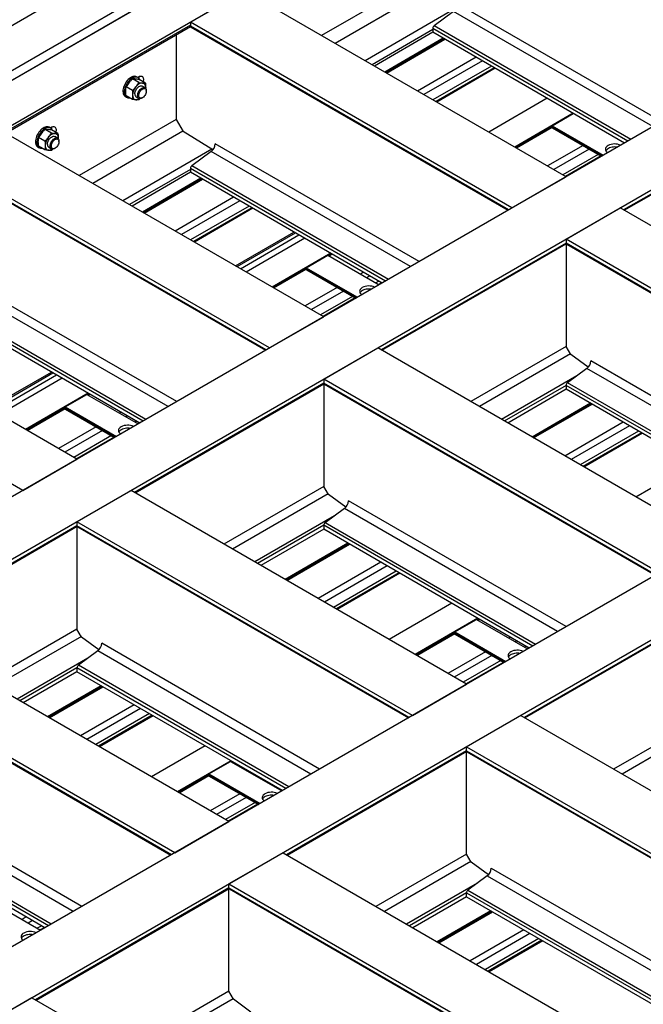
# Model space of a CAD drawing. Header units: millimetres. Extents: x 0 to 25230, y 0 to 17820.
# Tile 55 of 214: x 7394 to 8413, y 10839 to 12447. Entities that reach past the tile are written whole.
import ezdxf

# ---------------------------------------------------------------- set-up
doc = ezdxf.new("R2010")
doc.units = ezdxf.units.MM
doc.linetypes.add('SLD-Sólida', pattern=[0])
doc.layers.add('REFERÊNCIAS', color=9, linetype='SLD-Sólida')

msp = doc.modelspace()

# ---------------------------------------------------------------- linework, layer by layer
at = {"layer": 'REFERÊNCIAS', "linetype": 'SLD-Sólida', "lineweight": 25, "ltscale": 30}
for p, q in [((5298.9, 11235.8), (9852.7, 13864.6)), ((5362.6, 11199), (9916.3, 13827.9)), ((9923.4, 13815.6), (5369.6, 11186.8)), ((9930.7, 13819.6), (5376.9, 11190.8)), ((9994.3, 13782.9), (5440.5, 11154)), ((10519.6, 13479.6), (5965.8, 10850.8)), ((10608, 13428.6), (6054.2, 10799.8)), ((11156, 13112.2), (6602.2, 10483.4)), ((11244.4, 13061.2), (6690.6, 10432.4)), ((8045.9, 12512.8), (7887.5, 12421.3)), ((7673.2, 12442.9), (7761.6, 12494)), ((8286.9, 12190.7), (7761.6, 12494)), ((8057, 12493.6), (7909.7, 12408.5)), ((8104.1, 12464.1), (7958.8, 12380.2)), ((8103, 12460.5), (8071.4, 12437.2)), ((8428.7, 12272.5), (8103, 12460.5)), ((8442.8, 12280.7), (8109.6, 12473.1)), ((7673.2, 12438.4), (7369.5, 12263.1)), ((7371.9, 12261.8), (7673.3, 12435.8)), ((7673.2, 12442.9), (7673.2, 12436.5)), ((8198.5, 12139.7), (7673.2, 12442.9)), ((8192.9, 12136.5), (7673.2, 12436.5)), ((7674, 12434.9), (8191.9, 12135.9)), ((8069.2, 12431.1), (7969.9, 12373.7)), ((8069.2, 12433), (8069.2, 12426.6)), ((8387.9, 12249), (8069.2, 12433)), ((8392.6, 12251.7), (8071.4, 12437.2)), ((7650, 12422.3), (7650, 12284.2)), ((8069.2, 12426.6), (7973.8, 12371.5)), ((8086.2, 12416.8), (7990.8, 12361.7)), ((8087.8, 12415.8), (7992.4, 12360.7)), ((7993.4, 12360.1), (8088.8, 12415.2)), ((8382.3, 12245.8), (8069.2, 12426.6)), ((8139.8, 12385.8), (8044.4, 12330.7)), ((8150.1, 12379.9), (8054.7, 12324.8)), ((8164.8, 12371.4), (8069.4, 12316.3)), ((8169.4, 12368.7), (8074, 12313.6)), ((8171.1, 12367.8), (8075.6, 12312.7)), ((7589, 12344.5), (7578.6, 12350.5)), ((7587.4, 12352.6), (7585.3, 12353.8)), ((7588.7, 12354.1), (7586.7, 12353)), ((7599.6, 12343.5), (7589.2, 12349.5)), ((7589.5, 12353.7), (7589.5, 12353.7)), ((7578.4, 12331.3), (7568, 12337.3)), ((7599, 12336.1), (7594.4, 12338.7)), ((7600, 12335.2), (7600.1, 12336.2)), ((7600.1, 12336.2), (7600, 12335.1)), ((7566.8, 12321.8), (7568.9, 12320.6)), ((7578.4, 12317.1), (7568, 12323.1)), ((7584.4, 12321.4), (7589, 12318.7)), ((7591.2, 12318.4), (7589, 12316.2)), ((7594, 12319.2), (7594.9, 12319.8)), ((7601.1, 12330.5), (7601.1, 12331.5)), ((8255.9, 12318.8), (8160.5, 12263.7)), ((8682.9, 12310.8), (8380.9, 12136.5)), ((8381.9, 12135.9), (8683.1, 12309.7)), ((7650, 12284.2), (7491.5, 12192.7)), ((7650, 12284.2), (7661.3, 12264.6)), ((8298.3, 12294.3), (8202.9, 12239.2)), ((8264, 12274.1), (8298.7, 12294.1)), ((7446.2, 12262), (7435.8, 12268.1)), ((7444.6, 12270.2), (7442.5, 12271.4)), ((7446, 12271.7), (7443.9, 12270.6)), ((7446.7, 12271.3), (7446.7, 12271.3)), ((8264, 12272.6), (8204.5, 12238.3)), ((8205.6, 12237.7), (8264.1, 12271.5)), ((8264, 12274.1), (8347.7, 12225.8)), ((8264, 12274.1), (8264, 12272.1)), ((8264, 12272.1), (8345.9, 12224.8)), ((8264.7, 12270.5), (8344.9, 12224.2)), ((7890.9, 11962.1), (7365.6, 12265.4)), ((7435.6, 12248.8), (7425.2, 12254.9)), ((7456.8, 12261.1), (7446.4, 12267.1)), ((7456.3, 12253.6), (7451.7, 12256.3)), ((7457.2, 12252.8), (7457.3, 12253.8)), ((7457.3, 12253.8), (7457.2, 12252.7)), ((7661, 12265), (7513.7, 12179.9)), ((7709.7, 12234.5), (7661.3, 12264.6)), ((8276.1, 12263.9), (8344.9, 12224.2)), ((7424, 12239.4), (7426.1, 12238.1)), ((7435.6, 12234.7), (7425.2, 12240.7)), ((7441.7, 12239), (7446.3, 12236.3)), ((7448.4, 12236), (7446.2, 12233.7)), ((7451.3, 12236.8), (7452.1, 12237.3)), ((7458.3, 12248), (7458.3, 12249.1)), ((7708.2, 12235.5), (7562.8, 12151.6)), ((8046.8, 12052.1), (7713.6, 12244.5)), ((8314.5, 12241.7), (8256.5, 12208.3)), ((8324.8, 12235.8), (8266.8, 12202.3)), ((7707, 12231.9), (7675.4, 12208.6)), ((8032.7, 12043.9), (7707, 12231.9)), ((8339.5, 12227.3), (8281.6, 12193.8)), ((8344.1, 12224.6), (8286.1, 12191.2)), ((7802.5, 11911.1), (7277.2, 12214.3)), ((7797, 11907.9), (7277.2, 12207.9)), ((7278, 12206.3), (7795.9, 11907.3)), ((7673.2, 12204.4), (7673.2, 12198)), ((7992, 12020.4), (7673.2, 12204.4)), ((7996.6, 12023.1), (7675.4, 12208.6)), ((7673.2, 12202.5), (7573.9, 12145.2)), ((7673.2, 12198), (7577.8, 12142.9)), ((7690.2, 12188.2), (7594.8, 12133.1)), ((7691.8, 12187.2), (7596.4, 12132.1)), ((7986.4, 12017.2), (7673.2, 12198)), ((8198.5, 12139.7), (8286.9, 12190.7)), ((7597.4, 12131.5), (7692.9, 12186.6)), ((7743.8, 12157.2), (7648.4, 12102.1)), ((7754.1, 12151.3), (7658.7, 12096.2)), ((7768.9, 12142.8), (7673.4, 12087.7)), ((7773.5, 12140.1), (7678, 12085)), ((7775.1, 12139.2), (7679.6, 12084.1)), ((8286.9, 12088.7), (8375.3, 12139.7)), ((8923.3, 11823.3), (8375.3, 12139.7)), ((7746.8, 12045.3), (7842.2, 12100.4)), ((7749.3, 12043.9), (7844.7, 12099)), ((7754.9, 12040.6), (7850.4, 12095.7)), ((7859.9, 12090.2), (7764.5, 12035.1)), ((8286.9, 12082.2), (7984.9, 11907.9)), ((7986, 11907.3), (8287.1, 12081.1)), ((8286.9, 12088.7), (8286.9, 12082.2)), ((8834.9, 11772.3), (8286.9, 12088.7)), ((8829.3, 11769.1), (8286.9, 12082.2)), ((8286.9, 12081), (8286.9, 11913.5)), ((8287.7, 12080.6), (8828.3, 11768.5)), ((7902.3, 12065.7), (7806.9, 12010.6)), ((7862.4, 12042.2), (7897.7, 12062.6)), ((7897.7, 12062.6), (7981.4, 12014.3)), ((7904, 12064.8), (7899, 12061.9)), ((7900.1, 12061.3), (7905, 12064.2)), ((7862.4, 12042.2), (7946.1, 11993.9)), ((7862.4, 12042.2), (7862.4, 12040.2)), ((7487.9, 11729.4), (6962.6, 12032.7)), ((7862.4, 12040.8), (7808.5, 12009.7)), ((7809.6, 12009.1), (7862.4, 12039.6)), ((7862.4, 12040.2), (7944.3, 11992.9)), ((7863.1, 12038.6), (7943.3, 11992.3)), ((7874.4, 12032.1), (7943.3, 11992.3)), ((7956, 12034.7), (7951, 12031.9)), ((7966.3, 12028.8), (7961.3, 12025.9)), ((7650.8, 11823.5), (7317.6, 12015.9)), ((7981, 12020.3), (7976, 12017.4)), ((7985.6, 12017.7), (7980.6, 12014.8)), ((7636.7, 11815.3), (7311, 12003.3)), ((7912.9, 12009.9), (7860.5, 11979.7)), ((7923.2, 12003.9), (7870.9, 11973.7)), ((7937.9, 11995.4), (7885.6, 11965.2)), ((7399.5, 11678.4), (6874.2, 11981.7)), ((7600.6, 11794.5), (7279.4, 11980)), ((7942.5, 11992.8), (7890.2, 11962.6)), ((7596, 11791.8), (7277.2, 11975.8)), ((7590.4, 11788.6), (7277.2, 11969.4)), ((7802.5, 11911.1), (7890.9, 11962.1)), ((7890.9, 11860.1), (7979.3, 11911.1)), ((8527.3, 11594.7), (7979.3, 11911.1)), ((8286.9, 11913.5), (8131, 11823.5)), ((8294, 11901.3), (8145.2, 11815.3)), ((8294.5, 11900.4), (8286.9, 11913.5)), ((8322.8, 11879.6), (8294.5, 11900.4)), ((8683.2, 11684.7), (8327.3, 11890.2)), ((7343.7, 11812.6), (7446.2, 11871.8)), ((7346.2, 11811.2), (7448.7, 11870.4)), ((7351.9, 11808), (7454.4, 11867.1)), ((8304.5, 11865.7), (8181.2, 11794.5)), ((8320.7, 11877.7), (8289.1, 11854.3)), ((8669.1, 11676.6), (8320.7, 11877.7)), ((7463.9, 11861.6), (7361.4, 11802.4)), ((7890.9, 11853.6), (7581.9, 11675.2)), ((7582.9, 11674.6), (7891.2, 11852.5)), ((7890.9, 11860.1), (7890.9, 11853.6)), ((8438.9, 11543.7), (7890.9, 11860.1)), ((8433.4, 11540.5), (7890.9, 11853.6)), ((7890.9, 11852.4), (7890.9, 11684.9)), ((7891.7, 11852), (8432.3, 11539.9)), ((8286.9, 11850.1), (8185.9, 11791.8)), ((8286.9, 11850.1), (8286.9, 11843.7)), ((8628.3, 11653), (8286.9, 11850.1)), ((8633, 11655.7), (8289.1, 11854.3)), ((7506.4, 11837.1), (7403.9, 11777.9)), ((7468.5, 11814.9), (7503.9, 11835.3)), ((7503.9, 11835.3), (7587.6, 11787)), ((7508, 11836.2), (7505.2, 11834.5)), ((7506.2, 11833.9), (7509, 11835.6)), ((8286.9, 11843.7), (8191.5, 11788.6)), ((8622.8, 11649.8), (8286.9, 11843.7)), ((8326.6, 11820.8), (8231.2, 11765.7)), ((8328.2, 11819.8), (8232.8, 11764.8)), ((8233.8, 11764.2), (8329.3, 11819.2)), ((7468.5, 11813.4), (7405.5, 11777)), ((7406.5, 11776.4), (7468.6, 11812.2)), ((7468.5, 11814.9), (7552.2, 11766.6)), ((7468.5, 11814.9), (7468.5, 11812.8)), ((7468.5, 11812.8), (7550.4, 11765.5)), ((7469.3, 11811.2), (7549.4, 11765)), ((7480.6, 11804.7), (7549.4, 11764.9)), ((7560, 11806.2), (7557.2, 11804.5)), ((7570.3, 11800.2), (7567.5, 11798.6)), ((7585, 11791.7), (7582.2, 11790.1)), ((7589.6, 11789.1), (7586.8, 11787.4)), ((8380.2, 11789.8), (8284.8, 11734.7)), ((7519, 11782.5), (7457.5, 11747)), ((7529.3, 11776.5), (7467.8, 11741)), ((8390.5, 11783.9), (8295.1, 11728.8)), ((8405.3, 11775.4), (8309.8, 11720.3)), ((8409.8, 11772.7), (8314.4, 11717.6)), ((8411.5, 11771.8), (8316, 11716.7)), ((7544, 11768), (7482.5, 11732.5)), ((7548.6, 11765.4), (7487.1, 11729.9)), ((7399.5, 11678.4), (7487.9, 11729.4)), ((8496.3, 11722.8), (8400.9, 11667.7)), ((7487.9, 11627.4), (7576.3, 11678.4)), ((8124.3, 11362.1), (7576.3, 11678.4)), ((7890.9, 11684.9), (7728, 11590.8)), ((7898, 11672.7), (7742.1, 11582.7)), ((7898.5, 11671.8), (7890.9, 11684.9)), ((7926.9, 11651), (7898.5, 11671.8)), ((8287.2, 11456.1), (7931.3, 11661.6)), ((7924.7, 11649.1), (7893.1, 11625.7)), ((8273.1, 11448), (7924.7, 11649.1)), ((7487.9, 11627.4), (7487.9, 11620.9)), ((8035.9, 11311), (7487.9, 11627.4)), ((7908.6, 11637.1), (7778.2, 11561.8)), ((8237, 11427.1), (7893.1, 11625.7)), ((7487.9, 11620.9), (7193.7, 11451.1)), ((7194.7, 11450.5), (7488.1, 11619.9)), ((8030.3, 11307.8), (7487.9, 11620.9)), ((7487.9, 11619.7), (7487.9, 11452.2)), ((7488.6, 11619.3), (8029.3, 11307.2)), ((7890.9, 11621.6), (7782.9, 11559.2)), ((7890.9, 11615.1), (7788.4, 11555.9)), ((7890.9, 11621.6), (7890.9, 11615.1)), ((8232.4, 11424.4), (7890.9, 11621.6)), ((8226.8, 11421.2), (7890.9, 11615.1)), ((7930.6, 11592.2), (7828.1, 11533)), ((7932.2, 11591.3), (7829.7, 11532.1)), ((7830.8, 11531.5), (7933.3, 11590.7)), ((7984.3, 11561.2), (7881.8, 11502.1)), ((7994.6, 11555.3), (7892.1, 11496.1)), ((8009.3, 11546.8), (7906.8, 11487.6)), ((8013.9, 11544.1), (7911.4, 11485)), ((8015.5, 11543.2), (7913, 11484)), ((8100.3, 11494.2), (7997.8, 11435.1)), ((8527.3, 11486.2), (8218.3, 11307.8)), ((8219.3, 11307.2), (8527.6, 11485.2)), ((8142.8, 11469.7), (8040.3, 11410.6)), ((8104.9, 11447.5), (8140.3, 11467.9)), ((8140.3, 11467.9), (8223.9, 11419.6)), ((8144.4, 11468.8), (8141.5, 11467.2)), ((8142.6, 11466.6), (8145.4, 11468.2)), ((7736.1, 11137.9), (7188.1, 11454.3)), ((7487.9, 11452.2), (7339.8, 11366.7)), ((7495.4, 11439.1), (7487.9, 11452.2)), ((8104.9, 11447.5), (8188.6, 11399.2)), ((8104.9, 11447.5), (8104.9, 11445.4)), ((7495, 11440), (7353.9, 11358.6)), ((7523.8, 11418.3), (7495.4, 11439.1)), ((8104.9, 11446), (8041.9, 11409.6)), ((8042.9, 11409), (8105, 11444.8)), ((8104.9, 11445.4), (8186.8, 11398.2)), ((8105.6, 11443.8), (8185.8, 11397.6)), ((8117, 11437.3), (8185.8, 11397.6)), ((8196.4, 11438.8), (8193.6, 11437.1)), ((8206.7, 11432.8), (8203.9, 11431.2)), ((7521.7, 11416.4), (7490.1, 11393)), ((7870, 11215.3), (7521.7, 11416.4)), ((7884.2, 11223.4), (7528.3, 11428.9)), ((8221.4, 11424.3), (8218.6, 11422.7)), ((8226, 11421.7), (8223.2, 11420)), ((7647.7, 11086.9), (7099.7, 11403.3)), ((7505.5, 11404.4), (7390, 11337.7)), ((8155.4, 11415.1), (8093.9, 11379.6)), ((8165.7, 11409.2), (8104.2, 11373.6)), ((8180.4, 11400.7), (8118.9, 11365.2)), ((7642.1, 11083.7), (7099.7, 11396.8)), ((7100.4, 11395.2), (7641.1, 11083.1)), ((7487.9, 11388.9), (7394.6, 11335.1)), ((7487.9, 11388.9), (7487.9, 11382.4)), ((7829.3, 11191.8), (7487.9, 11388.9)), ((7834, 11194.5), (7490.1, 11393)), ((8185, 11398), (8123.5, 11362.5)), ((7487.9, 11382.4), (7400.2, 11331.8)), ((7823.7, 11188.5), (7487.9, 11382.4)), ((7527.6, 11359.5), (7439.9, 11308.9)), ((7529.2, 11358.6), (7441.5, 11308)), ((7442.6, 11307.4), (7530.2, 11358)), ((8035.9, 11311), (8124.3, 11362.1)), ((7581.2, 11328.6), (7493.6, 11278)), ((7591.5, 11322.6), (7503.9, 11272)), ((7606.2, 11314.1), (7518.6, 11263.5)), ((7610.8, 11311.5), (7523.2, 11260.9)), ((7612.4, 11310.5), (7524.8, 11259.9)), ((8212.7, 11311), (8124.3, 11260)), ((8212.7, 11311), (8850, 10943.1)), ((8527.3, 11317.5), (8364.4, 11223.4)), ((8534.4, 11305.3), (8378.5, 11215.3)), ((7697.3, 11261.5), (7609.6, 11210.9)), ((8124.3, 11253.5), (8124.3, 11260)), ((8124.3, 11260), (8761.6, 10892.1)), ((8124.3, 11253.5), (7830.1, 11083.7)), ((7831.1, 11083.1), (8124.5, 11252.5)), ((8124.3, 11253.5), (8699.5, 10921.5)), ((8124.3, 11084.8), (8124.3, 11252.3)), ((8125, 11251.9), (8698.4, 10920.9)), ((7739.7, 11237.1), (7652.1, 11186.5)), ((7703.3, 11215.6), (7738.6, 11236)), ((7738.6, 11236), (7822.3, 11187.7)), ((7741.3, 11236.1), (7739.9, 11235.3)), ((7741, 11234.7), (7742.4, 11235.5)), ((7703.3, 11214.2), (7653.7, 11185.5)), ((7654.7, 11184.9), (7703.3, 11213)), ((7703.3, 11215.6), (7787, 11167.3)), ((7703.3, 11215.6), (7703.3, 11213.6)), ((7703.3, 11213.6), (7785.2, 11166.3)), ((7704, 11212), (7784.2, 11165.7)), ((7481.8, 10991.2), (7133.5, 11192.3)), ((7496, 10999.3), (7140.1, 11204.8)), ((7715.3, 11205.4), (7784.2, 11165.7)), ((7793.3, 11206.1), (7791.9, 11205.3)), ((7803.6, 11200.1), (7802.2, 11199.3)), ((7818.4, 11191.6), (7816.9, 11190.8)), ((7753.8, 11183.2), (7705.7, 11155.5)), ((7764.1, 11177.3), (7716, 11149.5)), ((7822.9, 11189), (7821.5, 11188.2)), ((7441.1, 10967.7), (7099.7, 11164.8)), ((7435.5, 10964.4), (7099.7, 11158.3)), ((7445.8, 10970.4), (7101.9, 11168.9)), ((7778.8, 11168.8), (7730.7, 11141)), ((7783.4, 11166.2), (7735.3, 11138.4)), ((7647.7, 11086.9), (7736.1, 11137.9)), ((7824.5, 11086.9), (7736.1, 11035.9)), ((7824.5, 11086.9), (8461.8, 10719)), ((8124.3, 11084.8), (7976.2, 10999.3)), ((8131.8, 11071.7), (8124.3, 11084.8)), ((8131.4, 11072.6), (7990.3, 10991.2)), ((8160.2, 11050.9), (8131.8, 11071.7)), ((8164.7, 11061.5), (8553.4, 10837.1)), ((8158.1, 11049), (8126.5, 11025.6)), ((8158.1, 11049), (8539.2, 10829)), ((7736.1, 11029.4), (7419.9, 10846.9)), ((7736.1, 11029.4), (7736.1, 11035.9)), ((7736.1, 11035.9), (8373.4, 10668)), ((7736.1, 11029.4), (8311.3, 10697.4)), ((8141.9, 11037.1), (8026.4, 10970.4)), ((7421, 10846.3), (7736.3, 11028.4)), ((7736.1, 10860.7), (7736.1, 11028.2)), ((7736.8, 11027.8), (8310.2, 10696.8)), ((8124.3, 11021.5), (8031, 10967.7)), ((8124.3, 11015), (8036.6, 10964.4)), ((8124.3, 11015), (8124.3, 11021.5)), ((8124.3, 11021.5), (8498.5, 10805.5)), ((8124.3, 11015), (8492.9, 10802.2)), ((8126.5, 11025.6), (8503.1, 10808.2)), ((7344.8, 11008.7), (7428.5, 10960.4)), ((7405.1, 10982), (7398.1, 10977.9)), ((8164, 10992.1), (8076.3, 10941.5)), ((8165.6, 10991.2), (8077.9, 10940.6)), ((8079, 10940), (8166.6, 10990.6)), ((7415.4, 10976), (7408.4, 10972)), ((7430.2, 10967.5), (7423.1, 10963.5)), ((7434.7, 10964.9), (7427.7, 10960.8)), ((8217.6, 10961.2), (8130, 10910.6)), ((8227.9, 10955.2), (8140.3, 10904.6)), ((8242.6, 10946.7), (8155, 10896.1)), ((8247.2, 10944.1), (8159.6, 10893.5)), ((8248.8, 10943.1), (8161.2, 10892.5)), ((7736.1, 10860.7), (7566.1, 10762.6)), ((7743.6, 10847.6), (7736.1, 10860.7)), ((7414.3, 10850.2), (7326, 10799.1)), ((7414.3, 10850.2), (8051.7, 10482.2)), ((7743.2, 10848.5), (7580.2, 10754.4)), ((7772, 10826.8), (7743.6, 10847.6))]:
    msp.add_line(p, q, dxfattribs=at)
at = {"layer": 'REFERÊNCIAS', "linetype": 'SLD-Sólida', "lineweight": 25, "ltscale": 30, "flags": 128}
for points in [[(7585.3, 12353.8), (7585.2, 12353.9), (7583.8, 12354.5), (7582.3, 12354.7), (7580.6, 12354.6), (7578.9, 12354.2), (7577, 12353.5), (7575.2, 12352.4), (7573.4, 12351.1), (7571.7, 12349.5), (7570, 12347.7), (7568.4, 12345.7), (7567, 12343.6), (7565.8, 12341.3), (7564.7, 12339), (7563.9, 12336.6)], [(7590.4, 12348.8), (7590.3, 12349.2), (7589.5, 12350.6), (7588.5, 12351.8), (7587.3, 12352.7), (7585.9, 12353.2), (7584.4, 12353.5), (7582.7, 12353.4), (7581, 12353), (7579.2, 12352.2), (7577.3, 12351.2), (7575.5, 12349.9), (7573.8, 12348.3), (7572.1, 12346.5), (7570.5, 12344.5), (7569.1, 12342.4), (7567.9, 12340.1), (7566.9, 12337.8), (7566.1, 12335.4)], [(7588.7, 12354.1), (7590.2, 12354.8), (7591.6, 12355.2), (7592.8, 12355.2), (7594, 12354.8), (7594.9, 12354.2), (7595.7, 12353.2), (7596.2, 12351.9), (7596.5, 12350.5), (7596.5, 12348.8), (7596.2, 12347), (7595.9, 12345.7)], [(7589, 12351.3), (7589.3, 12353), (7589.3, 12354.4)], [(7589, 12351.3), (7589.2, 12353), (7589.2, 12354.4)], [(7563.9, 12336.6), (7563.4, 12334.3), (7563, 12332), (7562.9, 12329.9), (7563.1, 12327.9), (7563.5, 12326.1), (7564.2, 12324.5), (7565.1, 12323.2), (7566.2, 12322.2), (7566.8, 12321.8)], [(7566.1, 12335.4), (7565.5, 12333.1), (7565.1, 12330.8), (7565.1, 12328.7), (7565.2, 12326.7), (7565.7, 12324.9), (7566.3, 12323.3), (7567.2, 12322), (7568.3, 12320.9), (7569.6, 12320.2), (7571.1, 12319.8), (7572.7, 12319.7), (7573.7, 12319.8)], [(7582.4, 12326), (7582.5, 12327.6), (7582.9, 12329.3), (7583.5, 12331), (7584.3, 12332.7), (7585.3, 12334.3), (7586.5, 12335.8), (7587.8, 12337), (7589.1, 12338), (7590.5, 12338.7), (7591.8, 12339.1), (7593, 12339.2), (7594.1, 12338.9), (7594.4, 12338.7)], [(7594.8, 12343.7), (7593.5, 12343.7), (7592.2, 12343.5), (7590.8, 12343), (7589.4, 12342.3), (7588.1, 12341.4), (7586.7, 12340.3), (7585.4, 12339), (7584.1, 12337.6)], [(7587, 12323.3), (7587.1, 12324.9), (7587.5, 12326.7), (7588.1, 12328.4), (7588.9, 12330.1), (7589.9, 12331.7), (7591.1, 12333.1), (7592.4, 12334.4), (7593.7, 12335.4), (7595.1, 12336.1), (7596.4, 12336.5), (7597.6, 12336.5), (7598.7, 12336.3), (7599.6, 12335.7), (7600.3, 12334.8), (7600.8, 12333.6), (7601.1, 12332.2), (7601.1, 12331.5)], [(7588.7, 12323.3), (7588.9, 12324.8), (7589.2, 12326.4), (7589.9, 12328), (7590.7, 12329.6), (7591.7, 12331.1), (7592.8, 12332.4), (7594, 12333.4), (7595.2, 12334.2), (7596.5, 12334.7), (7597.7, 12334.9), (7598.7, 12334.7), (7599.6, 12334.3), (7600.3, 12333.5), (7600.8, 12332.4), (7601.1, 12331.2), (7601.1, 12329.7), (7600.8, 12328.2), (7600.3, 12326.6), (7599.6, 12325), (7598.7, 12323.4), (7597.7, 12322.1), (7596.5, 12320.9), (7595.2, 12319.9), (7594, 12319.3), (7592.8, 12319), (7591.7, 12318.9), (7590.7, 12319.3), (7589.9, 12319.9), (7589.2, 12320.8), (7588.9, 12322), (7588.7, 12323.3)], [(7600.1, 12336.2), (7600, 12337.7), (7599.7, 12339.1), (7599.2, 12340.4), (7598.6, 12341.5), (7597.9, 12342.4), (7596.9, 12343.1), (7595.9, 12343.5), (7594.8, 12343.7)], [(7578.8, 12323.9), (7578.9, 12322.4), (7579.2, 12321), (7579.7, 12319.7), (7580.3, 12318.6), (7581, 12317.7), (7581.9, 12317.1), (7583, 12316.6), (7584.1, 12316.4)], [(7594, 12319.2), (7593.7, 12319.1), (7592.4, 12318.5), (7591.1, 12318.3), (7589.9, 12318.4), (7588.9, 12318.8), (7588.1, 12319.6), (7587.5, 12320.6), (7587.1, 12321.9), (7587, 12323.3)], [(7442.5, 12271.4), (7442.4, 12271.5), (7441, 12272), (7439.5, 12272.3), (7437.8, 12272.2), (7436.1, 12271.8), (7434.3, 12271), (7432.4, 12270), (7430.6, 12268.7), (7428.9, 12267.1), (7427.2, 12265.3), (7425.6, 12263.3), (7424.2, 12261.2), (7423, 12258.9), (7422, 12256.6), (7421.1, 12254.2)], [(7447.7, 12266.4), (7447.5, 12266.7), (7446.7, 12268.2), (7445.7, 12269.3), (7444.5, 12270.2), (7443.1, 12270.8), (7441.6, 12271), (7439.9, 12271), (7438.2, 12270.5), (7436.4, 12269.8), (7434.6, 12268.8), (7432.7, 12267.5), (7431, 12265.9), (7429.3, 12264.1), (7427.8, 12262.1), (7426.3, 12259.9), (7425.1, 12257.7), (7424.1, 12255.3), (7423.3, 12253)], [(7446, 12271.7), (7447.4, 12272.4), (7448.8, 12272.7), (7450, 12272.7), (7451.2, 12272.4), (7452.2, 12271.7), (7452.9, 12270.8), (7453.4, 12269.5), (7453.7, 12268), (7453.7, 12266.4), (7453.4, 12264.6), (7453.1, 12263.2)], [(7446.2, 12268.8), (7446.5, 12270.6), (7446.5, 12272)], [(7446.2, 12268.9), (7446.4, 12270.6), (7446.4, 12272)], [(7421.1, 12254.2), (7420.6, 12251.9), (7420.2, 12249.6), (7420.1, 12247.4), (7420.3, 12245.5), (7420.7, 12243.6), (7421.4, 12242.1), (7422.3, 12240.8), (7423.4, 12239.7), (7424, 12239.4)], [(7423.3, 12253), (7422.7, 12250.6), (7422.3, 12248.4), (7422.3, 12246.2), (7422.4, 12244.2), (7422.9, 12242.4), (7423.5, 12240.8), (7424.4, 12239.5), (7425.5, 12238.5), (7426.8, 12237.8), (7428.3, 12237.4), (7429.9, 12237.3), (7430.9, 12237.4)], [(7439.6, 12243.5), (7439.7, 12245.2), (7440.1, 12246.9), (7440.7, 12248.6), (7441.5, 12250.3), (7442.6, 12251.9), (7443.7, 12253.4), (7445, 12254.6), (7446.3, 12255.6), (7447.7, 12256.3), (7449, 12256.7), (7450.2, 12256.7), (7451.3, 12256.5), (7451.7, 12256.3)], [(7452, 12261.3), (7450.7, 12261.3), (7449.4, 12261), (7448, 12260.6), (7446.7, 12259.9), (7445.3, 12259), (7443.9, 12257.9), (7442.6, 12256.6), (7441.4, 12255.2)], [(7444.2, 12240.9), (7444.3, 12242.5), (7444.7, 12244.2), (7445.3, 12246), (7446.1, 12247.7), (7447.2, 12249.3), (7448.3, 12250.7), (7449.6, 12252), (7450.9, 12252.9), (7452.3, 12253.6), (7453.6, 12254), (7454.8, 12254.1), (7455.9, 12253.8), (7456.8, 12253.2), (7457.5, 12252.3), (7458, 12251.2), (7458.3, 12249.8), (7458.3, 12249.1)], [(7446, 12240.9), (7446.1, 12242.4), (7446.5, 12244), (7447.1, 12245.6), (7447.9, 12247.2), (7448.9, 12248.6), (7450, 12249.9), (7451.2, 12251), (7452.5, 12251.8), (7453.7, 12252.3), (7454.9, 12252.5), (7455.9, 12252.3), (7456.8, 12251.8), (7457.5, 12251.1), (7458, 12250), (7458.3, 12248.7), (7458.3, 12247.3), (7458, 12245.7), (7457.5, 12244.1), (7456.8, 12242.5), (7455.9, 12241), (7454.9, 12239.6), (7453.7, 12238.4), (7452.5, 12237.5), (7451.2, 12236.9), (7450, 12236.5), (7448.9, 12236.5), (7447.9, 12236.8), (7447.1, 12237.5), (7446.5, 12238.4), (7446.1, 12239.5), (7446, 12240.9)], [(7457.3, 12253.8), (7457.2, 12255.3), (7456.9, 12256.7), (7456.5, 12258), (7455.8, 12259.1), (7455.1, 12259.9), (7454.2, 12260.6), (7453.1, 12261.1), (7452, 12261.3)], [(8276.1, 12263.9), (8276.1, 12263.9), (8276, 12264)], [(7436.1, 12241.5), (7436.1, 12240), (7436.4, 12238.5), (7436.9, 12237.3), (7437.5, 12236.2), (7438.2, 12235.3), (7439.2, 12234.6), (7440.2, 12234.2), (7441.4, 12234)], [(7451.3, 12236.8), (7450.9, 12236.6), (7449.6, 12236.1), (7448.3, 12235.9), (7447.2, 12236), (7446.1, 12236.4), (7445.3, 12237.1), (7444.7, 12238.2), (7444.3, 12239.4), (7444.2, 12240.9)], [(8355.6, 12241.6), (8354.1, 12240.6), (8352.9, 12239.5), (8352, 12238.3), (8351.4, 12237), (8351.2, 12235.7), (8351.3, 12234.4), (8351.8, 12233.1), (8352.6, 12231.8), (8353.8, 12230.7), (8354.8, 12229.9)], [(8370.4, 12238.9), (8368.8, 12239.2), (8366.5, 12239.3), (8364.2, 12239.2), (8361.9, 12238.9), (8359.8, 12238.5), (8357.8, 12237.8), (8356, 12237), (8354.4, 12236), (8353.2, 12234.9), (8352.2, 12233.7), (8351.8, 12233.1)], [(7874.4, 12032.1), (7874.4, 12032.1), (7874.3, 12032.1)], [(7954, 12009.8), (7952.5, 12008.8), (7951.3, 12007.7), (7950.4, 12006.4), (7949.8, 12005.1), (7949.6, 12003.8), (7949.7, 12002.5), (7950.2, 12001.2), (7951, 12000), (7952.1, 11998.8), (7953.2, 11998)], [(7968.8, 12007.1), (7967.1, 12007.3), (7964.9, 12007.4), (7962.6, 12007.3), (7960.3, 12007.1), (7958.2, 12006.6), (7956.2, 12005.9), (7954.4, 12005.1), (7952.8, 12004.1), (7951.5, 12003), (7950.5, 12001.8), (7950.2, 12001.2)], [(7480.6, 11804.7), (7480.6, 11804.7), (7480.5, 11804.7)], [(7560.1, 11782.4), (7558.6, 11781.4), (7557.4, 11780.3), (7556.5, 11779.1), (7555.9, 11777.8), (7555.7, 11776.5), (7555.8, 11775.1), (7556.3, 11773.8), (7557.1, 11772.6), (7558.3, 11771.4), (7559.3, 11770.7)], [(7574.9, 11779.7), (7573.3, 11779.9), (7571, 11780), (7568.7, 11780), (7566.5, 11779.7), (7564.3, 11779.2), (7562.3, 11778.6), (7560.5, 11777.7), (7559, 11776.8), (7557.7, 11775.7), (7556.7, 11774.5), (7556.3, 11773.8)], [(8117, 11437.3), (8117, 11437.3), (8116.9, 11437.4)], [(8196.5, 11415), (8195, 11414), (8193.8, 11412.9), (8192.9, 11411.7), (8192.3, 11410.4), (8192.1, 11409.1), (8192.2, 11407.7), (8192.7, 11406.5), (8193.5, 11405.2), (8194.7, 11404.1), (8195.7, 11403.3)], [(8211.3, 11412.3), (8209.7, 11412.5), (8207.4, 11412.7), (8205.1, 11412.6), (8202.8, 11412.3), (8200.7, 11411.8), (8198.7, 11411.2), (8196.9, 11410.4), (8195.3, 11409.4), (8194.1, 11408.3), (8193.1, 11407.1), (8192.7, 11406.5)], [(7715.3, 11205.4), (7715.3, 11205.4), (7715.2, 11205.5)], [(7794.9, 11183.2), (7793.4, 11182.2), (7792.2, 11181), (7791.3, 11179.8), (7790.7, 11178.5), (7790.5, 11177.2), (7790.6, 11175.9), (7791.1, 11174.6), (7791.9, 11173.4), (7793, 11172.2), (7794.1, 11171.4)], [(7809.7, 11180.5), (7808, 11180.7), (7805.8, 11180.8), (7803.5, 11180.7), (7801.2, 11180.5), (7799.1, 11180), (7797.1, 11179.3), (7795.3, 11178.5), (7793.7, 11177.5), (7792.4, 11176.4), (7791.4, 11175.2), (7791.1, 11174.6)], [(7401, 10955.8), (7399.5, 10954.8), (7398.3, 10953.7), (7397.4, 10952.4), (7396.8, 10951.2), (7396.6, 10949.8), (7396.7, 10948.5), (7397.2, 10947.2), (7398, 10946), (7399.2, 10944.8), (7400.2, 10944.1)], [(7415.8, 10953.1), (7414.2, 10953.3), (7411.9, 10953.4), (7409.6, 10953.4), (7407.4, 10953.1), (7405.2, 10952.6), (7403.2, 10952), (7401.4, 10951.1), (7399.9, 10950.2), (7398.6, 10949.1), (7397.6, 10947.9), (7397.2, 10947.2)]]:
    msp.add_lwpolyline(points, dxfattribs=at)
at = {"layer": 'REFERÊNCIAS', "linetype": 'SLD-Sólida', "lineweight": 25, "ltscale": 900}
for centre, radius, start, end in [((7674.9, 12436.3), 1.74, 173.3167, 235.3712), ((8074.7, 12432.7), 5.56, 127.4869, 177.1256), ((7577.2, 12353.7), 12.3, 347.4519, 3.566), ((7576.7, 12353.9), 12.8, 347.493, 359.4996), ((7601.8, 12322.9), 23, 140.2279, 177.3607), ((7587.3, 12325.5), 4.95, 173.8709, 234.8169), ((7584.3, 12326.5), 10.1, 268.9572, 306.0513), ((7434.4, 12271.3), 12.3, 347.4519, 3.566), ((7433.9, 12271.4), 12.8, 347.493, 359.4996), ((8265.7, 12271.9), 1.71, 173.4489, 235.2389), ((7459.1, 12240.4), 23, 140.2279, 177.3607), ((7444.5, 12243), 4.95, 173.8709, 234.8169), ((7441.5, 12244.1), 10.1, 268.9572, 306.0513), ((7696.8, 12245.3), 16.9, 307.4869, 357.1256), ((8366.2, 12221.1), 23.1, 65.1698, 117.4172), ((7678.8, 12204.1), 5.56, 127.4869, 177.1256), ((8288.6, 12082), 1.74, 173.3167, 235.3712), ((7864.1, 12040), 1.71, 173.4489, 235.2389), ((7964.6, 11989.3), 23.1, 65.1698, 117.4172), ((8310.5, 11891), 16.9, 307.4869, 357.1256), ((7892.7, 11853.4), 1.74, 173.3167, 235.3712), ((8292.5, 11849.9), 5.56, 127.4869, 177.1256), ((7470.2, 11812.6), 1.71, 173.4489, 235.2389), ((7570.7, 11761.9), 23.1, 65.1698, 117.4172), ((7914.5, 11662.4), 16.9, 307.4869, 357.1256), ((7896.5, 11621.3), 5.56, 127.4869, 177.1256), ((7489.6, 11620.7), 1.74, 173.3167, 235.3712), ((8106.6, 11445.2), 1.71, 173.4489, 235.2389), ((7511.4, 11429.8), 16.9, 307.4869, 357.1256), ((8207.1, 11394.5), 23.1, 65.1698, 117.4172), ((7493.4, 11388.6), 5.56, 127.4869, 177.1256), ((8126, 11253.3), 1.74, 173.3167, 235.3712), ((7705, 11213.4), 1.71, 173.4489, 235.2389), ((7805.5, 11162.6), 23.1, 65.1698, 117.4172), ((8147.8, 11062.4), 16.9, 307.4869, 357.1256), ((7737.8, 11029.2), 1.74, 173.3167, 235.3712), ((8129.8, 11021.2), 5.56, 127.4869, 177.1256), ((7411.6, 10935.3), 23.1, 65.1698, 117.4172)]:
    msp.add_arc(centre, radius, start, end, dxfattribs=at)
for centre in [(8278.3, 12266.7), (7876.6, 12034.8), (7482.8, 11807.5), (8119.2, 11440.1), (7717.5, 11208.2)]:
    msp.add_ellipse(centre, major_axis=(15, -5.5), ratio=0.138377, start_param=3.449412, end_param=3.581109, dxfattribs=at)
at = {"layer": 'REFERÊNCIAS', "linetype": 'SLD-Sólida', "lineweight": 25, "ltscale": 30}
for points, knots in [([(7578.6, 12350.5), (7577.6, 12349.5), (7575.6, 12347.4), (7573.7, 12345.2), (7572.8, 12344.1)], [0, 0, 0, 0, 0.498963, 1, 1, 1, 1]), ([(7583.4, 12350.3), (7582.6, 12350.3), (7580.8, 12350.5), (7579.3, 12350.5), (7578.6, 12350.5)], [0, 0, 0, 0, 0.498791, 1, 1, 1, 1]), ([(7589.2, 12349.5), (7588.2, 12349.7), (7586.2, 12350), (7584.3, 12350.2), (7583.4, 12350.3)], [0, 0, 0, 0, 0.498963, 1, 1, 1, 1]), ([(7567.5, 12330.5), (7567.6, 12331.6), (7567.6, 12334), (7567.8, 12336.2), (7568, 12337.3)], [0, 0, 0, 0, 0.498791, 1, 1, 1, 1]), ([(7572.8, 12344.1), (7572, 12343), (7570.2, 12340.8), (7568.7, 12338.5), (7568, 12337.3)], [0, 0, 0, 0, 0.498791, 1, 1, 1, 1]), ([(7578.4, 12331.3), (7579.4, 12332.3), (7581.4, 12334.3), (7583.2, 12336.5), (7584.1, 12337.6)], [0, 0, 0, 0, 0.498963, 1, 1, 1, 1]), ([(7584.1, 12337.6), (7585, 12338.7), (7586.7, 12341), (7588.3, 12343.3), (7589, 12344.5)], [0, 0, 0, 0, 0.498791, 1, 1, 1, 1]), ([(7589, 12344.5), (7590, 12344.3), (7592, 12344), (7593.8, 12343.8), (7594.8, 12343.7)], [0, 0, 0, 0, 0.498963, 1, 1, 1, 1]), ([(7594.8, 12343.7), (7595.6, 12343.7), (7597.3, 12343.5), (7598.9, 12343.5), (7599.6, 12343.5)], [0, 0, 0, 0, 0.498791, 1, 1, 1, 1]), ([(7599.6, 12343.5), (7599.7, 12342.3), (7600, 12339.8), (7600, 12337.4), (7600.1, 12336.2)], [0, 0, 0, 0, 0.4989632, 1, 1, 1, 1]), ([(7568, 12323.1), (7567.9, 12323.8), (7567.6, 12326.3), (7567.6, 12328.7), (7567.5, 12330.5)], [0, 0, 0, 0, 0.2516731, 1, 1, 1, 1]), ([(7578.4, 12331.3), (7578.5, 12330), (7578.8, 12327.5), (7578.8, 12325.1), (7578.8, 12323.9)], [0, 0, 0, 0, 0.498963, 1, 1, 1, 1]), ([(7578.8, 12323.9), (7578.8, 12322.2), (7578.7, 12319.9), (7578.5, 12317.7), (7578.4, 12317.1)], [0, 0, 0, 0, 0.748327, 1, 1, 1, 1]), ([(7584.1, 12316.4), (7583.2, 12316.5), (7581.4, 12316.7), (7579.4, 12317), (7578.4, 12317.1)], [0, 0, 0, 0, 0.498791, 1, 1, 1, 1]), ([(7589, 12316.2), (7588.3, 12316.2), (7586.7, 12316.2), (7585, 12316.3), (7584.1, 12316.4)], [0, 0, 0, 0, 0.498963, 1, 1, 1, 1]), ([(7435.8, 12268.1), (7434.8, 12267), (7432.8, 12265), (7431, 12262.8), (7430, 12261.7)], [0, 0, 0, 0, 0.498963, 1, 1, 1, 1]), ([(7440.6, 12267.8), (7439.8, 12267.9), (7438.1, 12268), (7436.5, 12268), (7435.8, 12268.1)], [0, 0, 0, 0, 0.498791, 1, 1, 1, 1]), ([(7446.4, 12267.1), (7445.4, 12267.3), (7443.4, 12267.6), (7441.6, 12267.7), (7440.6, 12267.8)], [0, 0, 0, 0, 0.498963, 1, 1, 1, 1]), ([(7424.7, 12248), (7424.8, 12249.2), (7424.8, 12251.5), (7425.1, 12253.8), (7425.2, 12254.9)], [0, 0, 0, 0, 0.498791, 1, 1, 1, 1]), ([(7430, 12261.7), (7429.2, 12260.6), (7427.4, 12258.4), (7425.9, 12256), (7425.2, 12254.9)], [0, 0, 0, 0, 0.498791, 1, 1, 1, 1]), ([(7435.6, 12248.8), (7436.6, 12249.9), (7438.6, 12251.9), (7440.4, 12254.1), (7441.4, 12255.2)], [0, 0, 0, 0, 0.498963, 1, 1, 1, 1]), ([(7441.4, 12255.2), (7442.2, 12256.3), (7444, 12258.5), (7445.5, 12260.9), (7446.2, 12262)], [0, 0, 0, 0, 0.498791, 1, 1, 1, 1]), ([(7446.2, 12262), (7447.2, 12261.9), (7449.2, 12261.6), (7451.1, 12261.4), (7452, 12261.3)], [0, 0, 0, 0, 0.498963, 1, 1, 1, 1]), ([(7452, 12261.3), (7452.8, 12261.2), (7454.6, 12261.1), (7456.1, 12261.1), (7456.8, 12261.1)], [0, 0, 0, 0, 0.498791, 1, 1, 1, 1]), ([(7456.8, 12261.1), (7457, 12259.8), (7457.2, 12257.3), (7457.2, 12255), (7457.3, 12253.8)], [0, 0, 0, 0, 0.4989632, 1, 1, 1, 1]), ([(7425.2, 12240.7), (7425.1, 12241.3), (7424.9, 12243.8), (7424.8, 12246.2), (7424.7, 12248)], [0, 0, 0, 0, 0.2516731, 1, 1, 1, 1]), ([(7435.6, 12248.8), (7435.7, 12247.6), (7436, 12245.1), (7436, 12242.7), (7436.1, 12241.5)], [0, 0, 0, 0, 0.498963, 1, 1, 1, 1]), ([(7436.1, 12241.5), (7436, 12239.8), (7435.9, 12237.4), (7435.7, 12235.2), (7435.6, 12234.7)], [0, 0, 0, 0, 0.748327, 1, 1, 1, 1]), ([(7441.4, 12234), (7440.4, 12234.1), (7438.6, 12234.2), (7436.6, 12234.5), (7435.6, 12234.7)], [0, 0, 0, 0, 0.498791, 1, 1, 1, 1]), ([(7446.2, 12233.7), (7445.5, 12233.7), (7444, 12233.8), (7442.2, 12233.9), (7441.4, 12234)], [0, 0, 0, 0, 0.498963, 1, 1, 1, 1])]:
    msp.add_open_spline(points, degree=3, knots=knots, dxfattribs=at)

doc.saveas('drawing.dxf')
